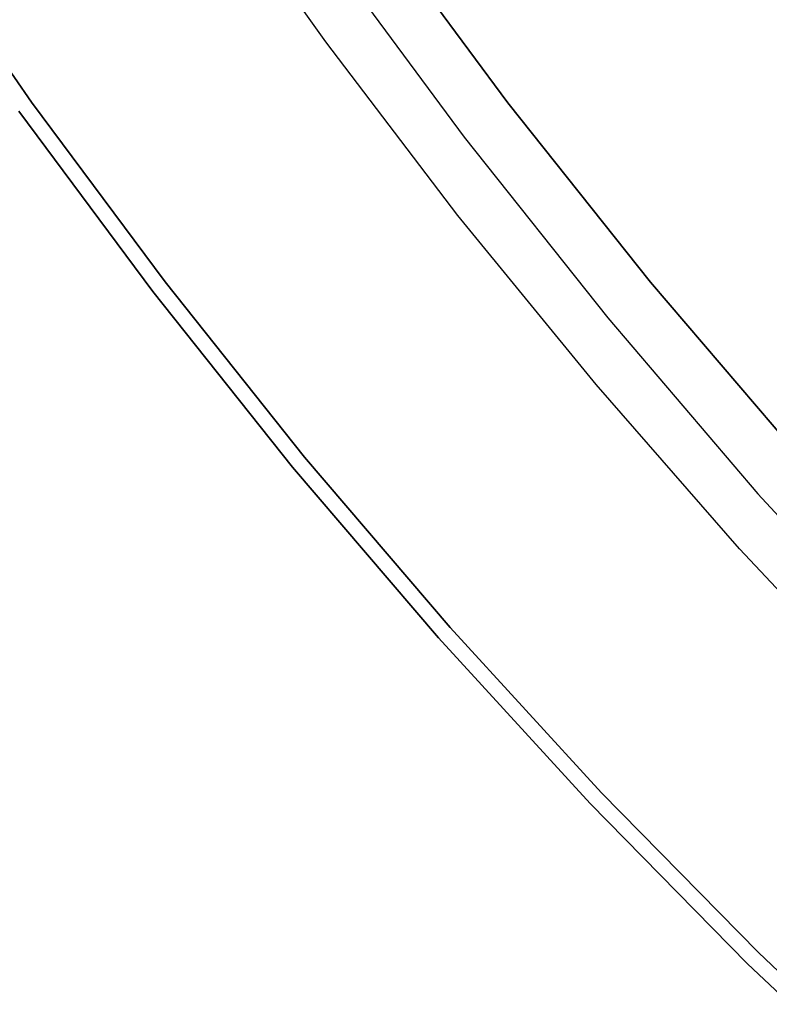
# Model space of a CAD drawing. Header units: millimetres. Extents: x -664 to 605, y -504 to 706.
# Tile 9 of 66: x -153 to -144, y -56 to -45. Entities that reach past the tile are written whole.
import ezdxf

# ---------------------------------------------------------------- set-up
doc = ezdxf.new("R2010")
doc.units = ezdxf.units.MM
doc.layers.add('1', color=7, linetype='Continuous')

# ---------------------------------------------------------------- blocks, each defined once
blk = doc.blocks.new('Bloque 06')
at = {"layer": '1', "color": 29, "true_color": 0x4d342b}
for p, q in [((52.907, -53.221, 611.476), (54.706, -51.339, 611.46)), ((52.907, -53.221, 611.476), (54.706, -51.339, 611.46)), ((52.58, -51.687, 613.83), (50.653, -53.627, 613.83)), ((50.653, -53.627, 613.83), (52.58, -51.687, 613.83)), ((53.052, -52.152, 612.633), (51.109, -54.107, 612.633)), ((56.275, -54.441, 623.13), (58.095, -52.485, 623.13)), ((56.275, -54.441, 615.57), (58.095, -52.485, 615.57)), ((58.095, -52.485, 615.57), (56.275, -54.441, 615.57)), ((56.275, -54.441, 623.13), (58.095, -52.485, 623.13)), ((51.046, -55.042, 611.497), (52.907, -53.221, 611.476)), ((51.046, -55.042, 611.497), (52.907, -53.221, 611.476)), ((50.653, -53.627, 613.83), (48.659, -55.5, 613.83)), ((48.659, -55.5, 613.83), (50.653, -53.627, 613.83)), ((51.109, -54.107, 612.633), (49.1, -55.994, 612.633)), ((54.388, -56.334, 623.13), (56.275, -54.441, 623.13)), ((54.388, -56.334, 615.57), (56.275, -54.441, 615.57)), ((56.275, -54.441, 615.57), (54.388, -56.334, 615.57)), ((54.388, -56.334, 623.13), (56.275, -54.441, 623.13)), ((56.408, -54.57, 623.13), (54.517, -56.467, 623.13)), ((54.517, -56.467, 615.57), (56.408, -54.57, 615.57)), ((56.408, -54.57, 623.13), (54.517, -56.467, 623.13)), ((56.408, -54.57, 619.35), (54.517, -56.467, 619.35)), ((56.408, -54.57, 615.57), (54.517, -56.467, 615.57)), ((49.125, -56.799, 611.522), (51.046, -55.042, 611.497)), ((49.125, -56.799, 611.522), (51.046, -55.042, 611.497)), ((48.659, -55.5, 613.83), (46.601, -57.301, 613.83)), ((46.601, -57.301, 613.83), (48.659, -55.5, 613.83)), ((49.1, -55.994, 612.633), (47.026, -57.81, 612.633)), ((52.438, -58.161, 623.13), (54.388, -56.334, 623.13)), ((52.438, -58.161, 615.57), (54.388, -56.334, 615.57)), ((54.388, -56.334, 615.57), (52.438, -58.161, 615.57)), ((52.438, -58.161, 623.13), (54.388, -56.334, 623.13)), ((54.517, -56.467, 623.13), (52.563, -58.298, 623.13)), ((52.563, -58.298, 615.57), (54.517, -56.467, 615.57)), ((54.517, -56.467, 623.13), (52.563, -58.298, 623.13)), ((54.517, -56.467, 619.35), (52.563, -58.298, 619.35)), ((54.517, -56.467, 615.57), (52.563, -58.298, 615.57)), ((47.147, -58.491, 611.55), (49.125, -56.799, 611.522)), ((47.147, -58.491, 611.55), (49.125, -56.799, 611.522)), ((47.026, -57.81, 612.633), (44.89, -59.552, 612.633)), ((50.426, -59.919, 623.13), (52.438, -58.161, 623.13)), ((50.426, -59.919, 615.57), (52.438, -58.161, 615.57)), ((52.438, -58.161, 615.57), (50.426, -59.919, 615.57)), ((50.426, -59.919, 623.13), (52.438, -58.161, 623.13)), ((52.563, -58.298, 623.13), (50.546, -60.061, 623.13)), ((50.546, -60.061, 615.57), (52.563, -58.298, 615.57)), ((52.563, -58.298, 623.13), (50.546, -60.061, 623.13)), ((52.563, -58.298, 619.35), (50.546, -60.061, 619.35)), ((52.563, -58.298, 615.57), (50.546, -60.061, 615.57)), ((45.113, -60.116, 611.583), (47.147, -58.491, 611.55)), ((45.113, -60.116, 611.583), (47.147, -58.491, 611.55)), ((48.356, -61.608, 623.13), (50.426, -59.919, 623.13)), ((48.356, -61.608, 615.57), (50.426, -59.919, 615.57)), ((50.426, -59.919, 615.57), (48.356, -61.608, 615.57)), ((48.356, -61.608, 623.13), (50.426, -59.919, 623.13)), ((50.546, -60.061, 623.13), (48.47, -61.753, 623.13)), ((48.47, -61.753, 615.57), (50.546, -60.061, 615.57)), ((50.546, -60.061, 623.13), (48.47, -61.753, 623.13)), ((50.546, -60.061, 619.35), (48.47, -61.753, 619.35)), ((50.546, -60.061, 615.57), (48.47, -61.753, 615.57)), ((46.228, -63.224, 623.13), (48.356, -61.608, 623.13)), ((46.228, -63.224, 615.57), (48.356, -61.608, 615.57)), ((48.356, -61.608, 615.57), (46.228, -63.224, 615.57)), ((46.228, -63.224, 623.13), (48.356, -61.608, 623.13)), ((48.47, -61.753, 623.13), (46.337, -63.374, 623.13)), ((46.337, -63.374, 615.57), (48.47, -61.753, 615.57)), ((48.47, -61.753, 623.13), (46.337, -63.374, 623.13)), ((48.47, -61.753, 619.35), (46.337, -63.374, 619.35)), ((48.47, -61.753, 615.57), (46.337, -63.374, 615.57)), ((44.046, -64.767, 623.13), (46.228, -63.224, 623.13)), ((44.046, -64.767, 615.57), (46.228, -63.224, 615.57)), ((46.228, -63.224, 615.57), (44.046, -64.767, 615.57)), ((44.046, -64.767, 623.13), (46.228, -63.224, 623.13)), ((46.337, -63.374, 623.13), (44.15, -64.92, 623.13)), ((44.15, -64.92, 615.57), (46.337, -63.374, 615.57)), ((46.337, -63.374, 623.13), (44.15, -64.92, 623.13)), ((46.337, -63.374, 619.35), (44.15, -64.92, 619.35)), ((46.337, -63.374, 615.57), (44.15, -64.92, 615.57))]:
    blk.add_line(p, q, dxfattribs=at)
blk = doc.blocks.new('33451_ 33451WP_ - FAN-464261-_3D_')
at = {"layer": '1', "color": 29, "true_color": 0x4d342b}
blk.add_blockref('Bloque 06', (0, 0), dxfattribs=at)
blk = doc.blocks.new('Product')
at = {"layer": '1'}
blk.add_blockref('33451_ 33451WP_ - FAN-464261-_3D_', (0, 0), dxfattribs=at)

msp = doc.modelspace()

# ---------------------------------------------------------------- block references
at = {"layer": '1', "extrusion": (0, 0, -1), "rotation": 8.321257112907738}
msp.add_blockref('Product', (89.188, 0, -639.2), dxfattribs=at)

doc.saveas('drawing.dxf')
